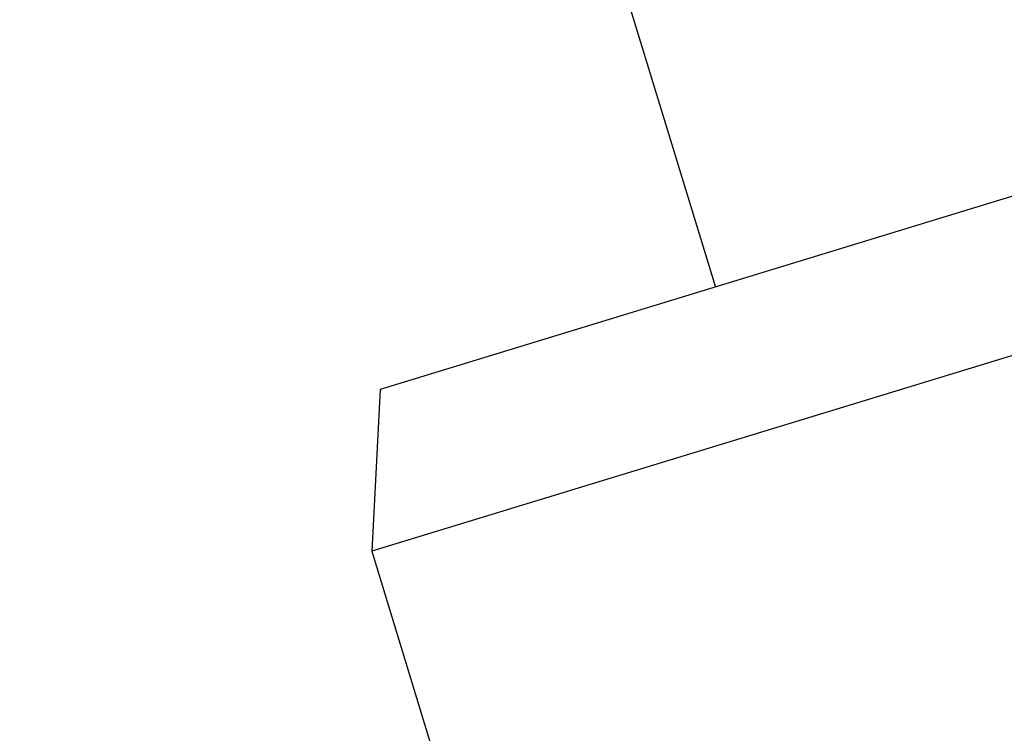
# Model space of a CAD drawing. Header units: millimetres. Extents: x -177 to 471, y -85 to 200.
# Tile 150 of 222: x -28.355 to -27.021, y 110.208 to 111.174. Entities that reach past the tile are written whole.
import ezdxf
from ezdxf.lldxf.tags import DXFTag

# ---------------------------------------------------------------- set-up
doc = ezdxf.new("R2010")
doc.units = ezdxf.units.MM
for name, color, linetype in [('Default', 7, 'Continuous'), ('P1_A', 7, 'Continuous'), ('P5_A', 7, 'Continuous'), ('TANK_1', 7, 'Continuous')]:
    doc.layers.add(name, color=color, linetype=linetype)
tags = doc.linetypes.add('HIDDEN2', pattern=[4.7625, 3.175, -1.5875]).pattern_tags.tags
tags[6:7] = [DXFTag(74, 4), DXFTag(75, 0), DXFTag(340, '0'), DXFTag(46, 0.0), DXFTag(50, 0.0), DXFTag(44, 0.0), DXFTag(45, 0.0)]
tags[4:5] = [DXFTag(74, 4), DXFTag(75, 0), DXFTag(340, '0'), DXFTag(46, 0.0), DXFTag(50, 0.0), DXFTag(44, 0.0), DXFTag(45, 0.0)]

# ---------------------------------------------------------------- blocks, each defined once
blk = doc.blocks.new('SE')
at = {"layer": 'P1_A', "color": 7, "linetype": 'HIDDEN2'}
for centre in [(-23.9691, 101.2636), (-24.4492, 101.1168)]:
    blk.add_arc(centre, 9.3385, 101.40498, 112.59502, dxfattribs=at)
blk.add_open_spline([(-28.3551, 109.6163), (-28.3087, 109.6306), (-28.2442, 109.6531), (-28.1071, 109.7041), (-28.0405, 109.7295), (-27.8968, 109.7851), (-27.8191, 109.8155), (-27.5684, 109.9129), (-27.3852, 109.9836), (-27.1011, 110.0878), (-27.006, 110.1219), (-26.8148, 110.1883), (-26.7183, 110.2208), (-26.4379, 110.3112), (-26.2564, 110.3645), (-25.9343, 110.4493), (-25.7901, 110.4817), (-25.565, 110.5239), (-25.4813, 110.5344), (-25.4169, 110.5356), (-25.4051, 110.5337), (-25.4032, 110.5255), (-25.4128, 110.5193), (-25.4535, 110.5033), (-25.4851, 110.4932), (-25.5673, 110.4703), (-25.6182, 110.4573), (-25.7391, 110.428), (-25.8072, 110.4122), (-25.9575, 110.378), (-26.0405, 110.3593), (-26.3004, 110.3005), (-26.4936, 110.2561), (-26.8836, 110.1601), (-27.0839, 110.1074), (-27.2747, 110.0523)], degree=3, knots=[0.269395, 0.269395, 0.269395, 0.269395, 0.3125, 0.3125, 0.34375, 0.34375, 0.375, 0.375, 0.4375, 0.4375, 0.46875, 0.46875, 0.5, 0.5, 0.5625, 0.5625, 0.625, 0.625, 0.6875, 0.6875, 0.71875, 0.71875, 0.75, 0.75, 0.78125, 0.78125, 0.8125, 0.8125, 0.84375, 0.84375, 0.875, 0.875, 0.9375, 0.9375, 1, 1, 1, 1], dxfattribs=at)
at = {"layer": 'P5_A', "color": 7, "linetype": 'HIDDEN2'}
for p, q in [((-28.2923, 113.6904), (-27.4123, 110.8119)), ((-26.4799, 111.097), (-27.8665, 110.673)), ((-26.3479, 110.9218), (-27.878, 110.454)), ((-27.8665, 110.673), (-27.878, 110.454)), ((-27.878, 110.454), (-27.6751, 109.7904))]:
    blk.add_line(p, q, dxfattribs=at)
at = {"layer": 'TANK_1', "color": 7, "linetype": 'HIDDEN2'}
blk.add_arc((-6.747, 44.5485), 68.6886, 106.114818, 108.116733, dxfattribs=at)

msp = doc.modelspace()

# ---------------------------------------------------------------- block references
at = {"layer": 'Default'}
msp.add_blockref('SE', (0, 0), dxfattribs=at)

doc.saveas('drawing.dxf')
